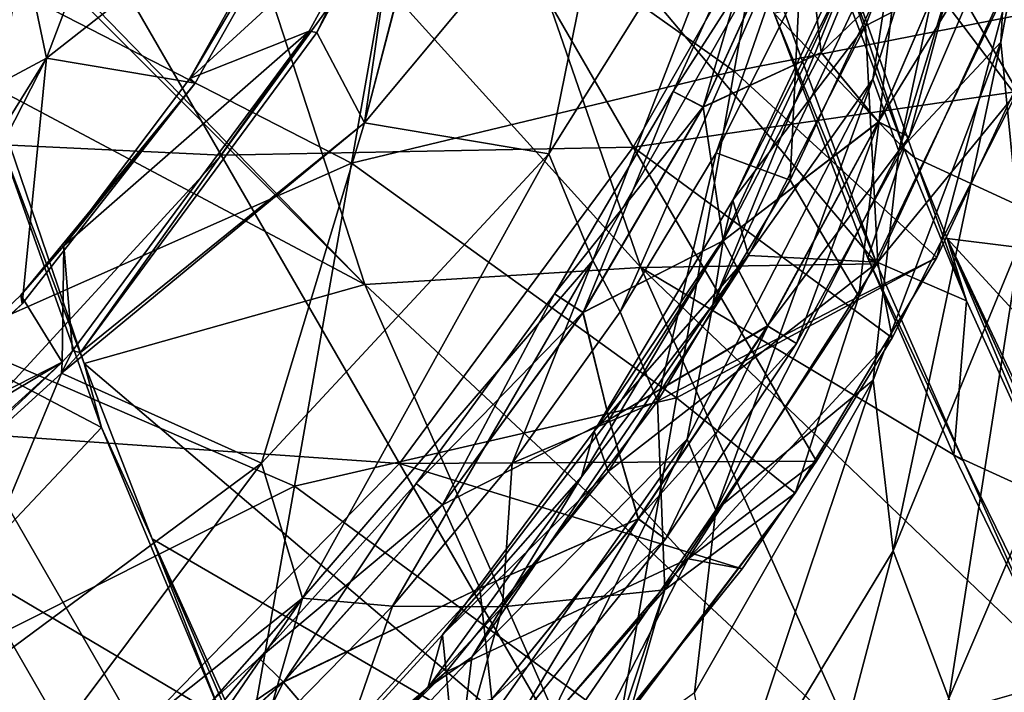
# Model space of a CAD drawing. Extents: x -65 to 803, y -691 to 80.
# Tile 202 of 256: x 695 to 719, y -604 to -587. Entities that reach past the tile are written whole.
import ezdxf

# ---------------------------------------------------------------- set-up
doc = ezdxf.new("R2010")
doc.units = 0
doc.header["$LTSCALE"] = 101.851852
for name, color, linetype in [('20', 7, 'CONTINUOUS'), ('21', 7, 'CONTINUOUS'), ('225', 7, 'CONTINUOUS'), ('226', 7, 'CONTINUOUS'), ('31', 7, 'CONTINUOUS'), ('38', 7, 'CONTINUOUS'), ('39', 7, 'CONTINUOUS'), ('41', 7, 'CONTINUOUS'), ('44', 7, 'CONTINUOUS'), ('45', 7, 'CONTINUOUS'), ('58', 7, 'CONTINUOUS'), ('61', 7, 'CONTINUOUS'), ('73', 7, 'CONTINUOUS'), ('78', 7, 'CONTINUOUS'), ('80', 7, 'CONTINUOUS'), ('82', 7, 'CONTINUOUS'), ('85', 7, 'CONTINUOUS'), ('86', 7, 'CONTINUOUS'), ('88', 7, 'CONTINUOUS'), ('93', 7, 'CONTINUOUS')]:
    doc.layers.add(name, color=color, linetype=linetype)

msp = doc.modelspace()

# ---------------------------------------------------------------- linework, layer by layer
at = {"layer": '20', "color": 7, "linetype": 'CONTINUOUS'}
for points in [[(700.72, -575.191, -5.586), (695.71, -588.405, 0.499), (693.882, -579.703, -9.237), (700.72, -575.191, -5.586)], [(702.909, -582.757, 3.803), (695.71, -588.405, 0.499), (700.72, -575.191, -5.586), (702.909, -582.757, 3.803)], [(706.238, -579.599, 6.079), (706.365, -579.246, 5.965), (703.548, -589.995, 13.71), (706.238, -579.599, 6.079)], [(703.548, -589.995, 13.71), (706.365, -579.246, 5.965), (709.759, -582.553, 16.786), (703.548, -589.995, 13.71)], [(695.71, -588.405, 0.499), (688.313, -592.37, -2.015), (693.882, -579.703, -9.237), (695.71, -588.405, 0.499)], [(704.414, -583.945, 7.448), (706.238, -579.599, 6.079), (703.548, -589.995, 13.71), (704.414, -583.945, 7.448)], [(708.089, -590.759, 26.08), (709.759, -582.553, 16.786), (713.585, -581.979, 28.508), (708.089, -590.759, 26.08)], [(708.089, -590.759, 26.08), (713.585, -581.979, 28.508), (709.174, -593.389, 37.514), (708.089, -590.759, 26.08)], [(709.174, -593.389, 37.514), (713.585, -581.979, 28.508), (714.596, -583.88, 38.966), (709.174, -593.389, 37.514)], [(703.548, -589.995, 13.71), (709.759, -582.553, 16.786), (708.089, -590.759, 26.08), (703.548, -589.995, 13.71)], [(702.909, -582.757, 3.803), (699.372, -589.023, 5.685), (695.71, -588.405, 0.499), (702.909, -582.757, 3.803)], [(702.369, -587.775, 8.611), (704.414, -583.945, 7.448), (703.548, -589.995, 13.71), (702.369, -587.775, 8.611)], [(709.174, -593.389, 37.514), (714.596, -583.88, 38.966), (709.846, -594.659, 47.908), (709.174, -593.389, 37.514)], [(709.846, -594.659, 47.908), (714.596, -583.88, 38.966), (712.208, -590.738, 47.91), (709.846, -594.659, 47.908)], [(712.208, -590.738, 47.91), (714.596, -583.88, 38.966), (714.262, -586.639, 47.913), (712.208, -590.738, 47.91)], [(696.551, -595.661, 10.93), (702.369, -587.775, 8.611), (703.548, -589.995, 13.71), (696.551, -595.661, 10.93)], [(690.251, -599.086, 8.597), (687.999, -600.83, 9.098), (695.71, -588.405, 0.499), (690.251, -599.086, 8.597)], [(695.71, -588.405, 0.499), (687.999, -600.83, 9.098), (688.313, -592.37, -2.015), (695.71, -588.405, 0.499)], [(695.114, -594.459, 7.268), (690.251, -599.086, 8.597), (695.71, -588.405, 0.499), (695.114, -594.459, 7.268)], [(699.372, -589.023, 5.685), (695.114, -594.459, 7.268), (695.71, -588.405, 0.499), (699.372, -589.023, 5.685)], [(696.083, -596.17, 11.077), (696.551, -595.661, 10.93), (703.548, -589.995, 13.71), (696.083, -596.17, 11.077)], [(696.083, -596.17, 11.077), (703.548, -589.995, 13.71), (701.005, -598.387, 23.971), (696.083, -596.17, 11.077)], [(701.005, -598.387, 23.971), (703.548, -589.995, 13.71), (708.089, -590.759, 26.08), (701.005, -598.387, 23.971)], [(701.005, -598.387, 23.971), (708.089, -590.759, 26.08), (702.018, -601.716, 36.277), (701.005, -598.387, 23.971)], [(702.018, -601.716, 36.277), (708.089, -590.759, 26.08), (709.174, -593.389, 37.514), (702.018, -601.716, 36.277)], [(702.018, -601.716, 36.277), (709.174, -593.389, 37.514), (704.237, -601.908, 47.903), (702.018, -601.716, 36.277)], [(704.237, -601.908, 47.903), (709.174, -593.389, 37.514), (707.185, -598.388, 47.905), (704.237, -601.908, 47.903)], [(707.185, -598.388, 47.905), (709.174, -593.389, 37.514), (709.846, -594.659, 47.908), (707.185, -598.388, 47.905)], [(690.099, -601.601, 12.644), (696.083, -596.17, 11.077), (692.56, -604.646, 22.25), (690.099, -601.601, 12.644)], [(692.56, -604.646, 22.25), (696.083, -596.17, 11.077), (701.005, -598.387, 23.971), (692.56, -604.646, 22.25)], [(692.56, -604.646, 22.25), (701.005, -598.387, 23.971), (693.374, -608.588, 35.308), (692.56, -604.646, 22.25)], [(693.374, -608.588, 35.308), (701.005, -598.387, 23.971), (702.018, -601.716, 36.277), (693.374, -608.588, 35.308)], [(693.374, -608.588, 35.308), (702.018, -601.716, 36.277), (693.912, -610.928, 47.898), (693.374, -608.588, 35.308)], [(693.912, -610.928, 47.898), (702.018, -601.716, 36.277), (697.571, -608.202, 47.899), (693.912, -610.928, 47.898)], [(697.571, -608.202, 47.899), (702.018, -601.716, 36.277), (701.022, -605.189, 47.901), (697.571, -608.202, 47.899)], [(701.022, -605.189, 47.901), (702.018, -601.716, 36.277), (704.237, -601.908, 47.903), (701.022, -605.189, 47.901)]]:
    msp.add_3dface(points, dxfattribs=at)
at = {"layer": '21', "color": 7, "linetype": 'CONTINUOUS'}
for points in [[(695.114, -594.459, 7.268), (699.372, -589.023, 5.685), (695.076, -594.241, 7.337), (695.114, -594.459, 7.268)], [(695.076, -594.241, 7.337), (699.372, -589.023, 5.685), (696.138, -593.025, 6.984), (695.076, -594.241, 7.337)], [(696.138, -593.025, 6.984), (699.372, -589.023, 5.685), (699.241, -588.906, 5.781), (696.138, -593.025, 6.984)], [(690.187, -598.912, 8.682), (695.114, -594.459, 7.268), (695.076, -594.241, 7.337), (690.187, -598.912, 8.682)], [(690.251, -599.086, 8.597), (695.114, -594.459, 7.268), (690.187, -598.912, 8.682), (690.251, -599.086, 8.597)]]:
    msp.add_3dface(points, dxfattribs=at)
at = {"layer": '225', "color": 7, "linetype": 'CONTINUOUS'}
for points in [[(716.799, -583.431, 49.85), (718.472, -584.717, 50.685), (714.797, -588.263, 49.85), (716.799, -583.431, 49.85)], [(714.797, -588.263, 55.55), (718.469, -584.716, 54.718), (716.799, -583.431, 55.55), (714.797, -588.263, 55.55)], [(716.211, -589.975, 54.718), (718.469, -584.716, 54.718), (714.797, -588.263, 55.55), (716.211, -589.975, 54.718)], [(718.472, -584.717, 50.685), (716.214, -589.977, 50.685), (714.797, -588.263, 49.85), (718.472, -584.717, 50.685)], [(716.211, -589.975, 54.718), (719.253, -585.011, 52.702), (718.469, -584.716, 54.718), (716.211, -589.975, 54.718)], [(716.214, -589.977, 50.685), (718.472, -584.717, 50.685), (716.965, -590.341, 52.702), (716.214, -589.977, 50.685)], [(716.965, -590.341, 52.702), (718.472, -584.717, 50.685), (719.253, -585.011, 52.702), (716.965, -590.341, 52.702)], [(716.965, -590.341, 52.702), (719.253, -585.011, 52.702), (716.211, -589.975, 54.718), (716.965, -590.341, 52.702)], [(714.797, -588.263, 49.85), (716.214, -589.977, 50.685), (712.382, -592.902, 49.85), (714.797, -588.263, 49.85)], [(712.382, -592.902, 55.55), (716.211, -589.975, 54.718), (714.797, -588.263, 55.55), (712.382, -592.902, 55.55)], [(713.477, -595.004, 54.718), (716.211, -589.975, 54.718), (712.382, -592.902, 55.55), (713.477, -595.004, 54.718)], [(716.214, -589.977, 50.685), (713.48, -595.005, 50.685), (712.382, -592.902, 49.85), (716.214, -589.977, 50.685)], [(713.477, -595.004, 54.718), (716.965, -590.341, 52.702), (716.211, -589.975, 54.718), (713.477, -595.004, 54.718)], [(713.48, -595.005, 50.685), (716.214, -589.977, 50.685), (714.194, -595.437, 52.702), (713.48, -595.005, 50.685)], [(714.194, -595.437, 52.702), (716.214, -589.977, 50.685), (716.965, -590.341, 52.702), (714.194, -595.437, 52.702)], [(714.194, -595.437, 52.702), (716.965, -590.341, 52.702), (713.477, -595.004, 54.718), (714.194, -595.437, 52.702)], [(712.382, -592.902, 49.85), (713.48, -595.005, 50.685), (709.572, -597.313, 49.85), (712.382, -592.902, 49.85)], [(709.572, -597.313, 55.55), (713.477, -595.004, 54.718), (712.382, -592.902, 55.55), (709.572, -597.313, 55.55)], [(710.292, -599.758, 54.718), (713.477, -595.004, 54.718), (709.572, -597.313, 55.55), (710.292, -599.758, 54.718)], [(713.48, -595.005, 50.685), (710.294, -599.76, 50.685), (709.572, -597.313, 49.85), (713.48, -595.005, 50.685)], [(710.292, -599.758, 54.718), (714.194, -595.437, 52.702), (713.477, -595.004, 54.718), (710.292, -599.758, 54.718)], [(710.294, -599.76, 50.685), (713.48, -595.005, 50.685), (710.966, -600.256, 52.702), (710.294, -599.76, 50.685)], [(710.966, -600.256, 52.702), (713.48, -595.005, 50.685), (714.194, -595.437, 52.702), (710.966, -600.256, 52.702)], [(710.966, -600.256, 52.702), (714.194, -595.437, 52.702), (710.292, -599.758, 54.718), (710.966, -600.256, 52.702)], [(709.572, -597.313, 49.85), (710.294, -599.76, 50.685), (706.388, -601.462, 49.85), (709.572, -597.313, 49.85)], [(706.388, -601.462, 55.55), (710.292, -599.758, 54.718), (709.572, -597.313, 55.55), (706.388, -601.462, 55.55)], [(706.681, -604.199, 54.718), (710.292, -599.758, 54.718), (706.388, -601.462, 55.55), (706.681, -604.199, 54.718)], [(710.294, -599.76, 50.685), (706.683, -604.201, 50.685), (706.388, -601.462, 49.85), (710.294, -599.76, 50.685)], [(706.681, -604.199, 54.718), (710.966, -600.256, 52.702), (710.292, -599.758, 54.718), (706.681, -604.199, 54.718)], [(706.683, -604.201, 50.685), (710.294, -599.76, 50.685), (707.306, -604.757, 52.702), (706.683, -604.201, 50.685)], [(707.306, -604.757, 52.702), (710.294, -599.76, 50.685), (710.966, -600.256, 52.702), (707.306, -604.757, 52.702)], [(707.306, -604.757, 52.702), (710.966, -600.256, 52.702), (706.681, -604.199, 54.718), (707.306, -604.757, 52.702)], [(706.388, -601.462, 49.85), (706.683, -604.201, 50.685), (702.855, -605.318, 49.85), (706.388, -601.462, 49.85)], [(702.855, -605.318, 55.55), (706.681, -604.199, 54.718), (706.388, -601.462, 55.55), (702.855, -605.318, 55.55)]]:
    msp.add_3dface(points, dxfattribs=at)
at = {"layer": '226', "color": 7, "linetype": 'CONTINUOUS'}
for points in [[(714.797, -588.263, 55.55), (716.799, -583.431, 55.55), (714.326, -584.267, 54.715), (714.797, -588.263, 55.55)], [(716.799, -583.431, 49.85), (714.797, -588.263, 49.85), (714.329, -584.268, 50.682), (716.799, -583.431, 49.85)], [(711.15, -589.222, 52.698), (714.326, -584.267, 54.715), (713.55, -583.959, 52.698), (711.15, -589.222, 52.698)], [(711.15, -589.222, 52.698), (713.55, -583.959, 52.698), (711.893, -589.608, 50.682), (711.15, -589.222, 52.698)], [(711.893, -589.608, 50.682), (713.55, -583.959, 52.698), (714.329, -584.268, 50.682), (711.893, -589.608, 50.682)], [(711.89, -589.606, 54.715), (714.326, -584.267, 54.715), (711.15, -589.222, 52.698), (711.89, -589.606, 54.715)], [(714.797, -588.263, 55.55), (714.326, -584.267, 54.715), (711.89, -589.606, 54.715), (714.797, -588.263, 55.55)], [(714.797, -588.263, 49.85), (711.893, -589.608, 50.682), (714.329, -584.268, 50.682), (714.797, -588.263, 49.85)], [(712.382, -592.902, 55.55), (714.797, -588.263, 55.55), (711.89, -589.606, 54.715), (712.382, -592.902, 55.55)], [(714.797, -588.263, 49.85), (712.382, -592.902, 49.85), (711.893, -589.608, 50.682), (714.797, -588.263, 49.85)], [(708.229, -594.215, 52.698), (711.89, -589.606, 54.715), (711.15, -589.222, 52.698), (708.229, -594.215, 52.698)], [(708.229, -594.215, 52.698), (711.15, -589.222, 52.698), (708.93, -594.674, 50.682), (708.229, -594.215, 52.698)], [(708.93, -594.674, 50.682), (711.15, -589.222, 52.698), (711.893, -589.608, 50.682), (708.93, -594.674, 50.682)], [(708.928, -594.672, 54.715), (711.89, -589.606, 54.715), (708.229, -594.215, 52.698), (708.928, -594.672, 54.715)], [(712.382, -592.902, 55.55), (711.89, -589.606, 54.715), (708.928, -594.672, 54.715), (712.382, -592.902, 55.55)], [(712.382, -592.902, 49.85), (708.93, -594.674, 50.682), (711.893, -589.608, 50.682), (712.382, -592.902, 49.85)], [(709.572, -597.313, 55.55), (712.382, -592.902, 55.55), (708.928, -594.672, 54.715), (709.572, -597.313, 55.55)], [(712.382, -592.902, 49.85), (709.572, -597.313, 49.85), (708.93, -594.674, 50.682), (712.382, -592.902, 49.85)], [(704.819, -598.887, 52.698), (708.928, -594.672, 54.715), (708.229, -594.215, 52.698), (704.819, -598.887, 52.698)], [(704.819, -598.887, 52.698), (708.229, -594.215, 52.698), (705.47, -599.414, 50.682), (704.819, -598.887, 52.698)], [(705.47, -599.414, 50.682), (708.229, -594.215, 52.698), (708.93, -594.674, 50.682), (705.47, -599.414, 50.682)], [(705.467, -599.412, 54.715), (708.928, -594.672, 54.715), (704.819, -598.887, 52.698), (705.467, -599.412, 54.715)], [(709.572, -597.313, 55.55), (708.928, -594.672, 54.715), (705.467, -599.412, 54.715), (709.572, -597.313, 55.55)], [(709.572, -597.313, 49.85), (705.47, -599.414, 50.682), (708.93, -594.674, 50.682), (709.572, -597.313, 49.85)], [(706.388, -601.462, 55.55), (709.572, -597.313, 55.55), (705.467, -599.412, 54.715), (706.388, -601.462, 55.55)], [(709.572, -597.313, 49.85), (706.388, -601.462, 49.85), (705.47, -599.414, 50.682), (709.572, -597.313, 49.85)], [(700.953, -603.189, 52.698), (705.467, -599.412, 54.715), (704.819, -598.887, 52.698), (700.953, -603.189, 52.698)], [(700.953, -603.189, 52.698), (704.819, -598.887, 52.698), (701.548, -603.78, 50.682), (700.953, -603.189, 52.698)], [(701.548, -603.78, 50.682), (704.819, -598.887, 52.698), (705.47, -599.414, 50.682), (701.548, -603.78, 50.682)], [(701.545, -603.778, 54.715), (705.467, -599.412, 54.715), (700.953, -603.189, 52.698), (701.545, -603.778, 54.715)], [(706.388, -601.462, 55.55), (705.467, -599.412, 54.715), (701.545, -603.778, 54.715), (706.388, -601.462, 55.55)], [(706.388, -601.462, 49.85), (701.548, -603.78, 50.682), (705.47, -599.414, 50.682), (706.388, -601.462, 49.85)], [(702.855, -605.318, 55.55), (706.388, -601.462, 55.55), (701.545, -603.778, 54.715), (702.855, -605.318, 55.55)], [(706.388, -601.462, 49.85), (702.855, -605.318, 49.85), (701.548, -603.78, 50.682), (706.388, -601.462, 49.85)], [(696.672, -607.079, 52.698), (701.545, -603.778, 54.715), (700.953, -603.189, 52.698), (696.672, -607.079, 52.698)], [(696.672, -607.079, 52.698), (700.953, -603.189, 52.698), (697.204, -607.727, 50.682), (696.672, -607.079, 52.698)], [(697.204, -607.727, 50.682), (700.953, -603.189, 52.698), (701.548, -603.78, 50.682), (697.204, -607.727, 50.682)], [(697.202, -607.724, 54.715), (701.545, -603.778, 54.715), (696.672, -607.079, 52.698), (697.202, -607.724, 54.715)], [(702.855, -605.318, 55.55), (701.545, -603.778, 54.715), (697.202, -607.724, 54.715), (702.855, -605.318, 55.55)], [(698.999, -608.852, 49.85), (697.204, -607.727, 50.682), (701.548, -603.78, 50.682), (698.999, -608.852, 49.85)], [(702.855, -605.318, 49.85), (698.999, -608.852, 49.85), (701.548, -603.78, 50.682), (702.855, -605.318, 49.85)]]:
    msp.add_3dface(points, dxfattribs=at)
at = {"layer": '31', "color": 7, "linetype": 'CONTINUOUS'}
for points in [[(704.414, -583.945, 7.448), (702.369, -587.775, 8.611), (704.214, -583.951, 7.569), (704.414, -583.945, 7.448)], [(704.214, -583.951, 7.569), (702.369, -587.775, 8.611), (703.861, -584.671, 7.791), (704.214, -583.951, 7.569)], [(703.861, -584.671, 7.791), (702.369, -587.775, 8.611), (702.185, -587.737, 8.72), (703.861, -584.671, 7.791)], [(702.185, -587.737, 8.72), (696.551, -595.661, 10.93), (696.347, -595.619, 11.042), (702.185, -587.737, 8.72)], [(702.369, -587.775, 8.611), (696.551, -595.661, 10.93), (702.185, -587.737, 8.72), (702.369, -587.775, 8.611)], [(696.551, -595.661, 10.93), (696.083, -596.17, 11.077), (696.347, -595.619, 11.042), (696.551, -595.661, 10.93)], [(696.347, -595.619, 11.042), (696.083, -596.17, 11.077), (696.096, -595.893, 11.122), (696.347, -595.619, 11.042)], [(696.096, -595.893, 11.122), (690.099, -601.601, 12.644), (689.888, -601.535, 12.753), (696.096, -595.893, 11.122)], [(696.083, -596.17, 11.077), (690.099, -601.601, 12.644), (696.096, -595.893, 11.122), (696.083, -596.17, 11.077)]]:
    msp.add_3dface(points, dxfattribs=at)
at = {"layer": '38', "color": 7, "linetype": 'CONTINUOUS'}
for points in [[(699.241, -588.906, 5.781), (702.909, -582.757, 3.803), (702.908, -582.349, 3.805), (699.241, -588.906, 5.781)], [(699.372, -589.023, 5.685), (702.909, -582.757, 3.803), (699.241, -588.906, 5.781), (699.372, -589.023, 5.685)]]:
    msp.add_3dface(points, dxfattribs=at)
at = {"layer": '39', "color": 7, "linetype": 'CONTINUOUS'}
for points in [[(703.861, -584.671, 7.791), (699.241, -588.906, 5.781), (702.908, -582.349, 3.805), (703.861, -584.671, 7.791)], [(699.241, -588.906, 5.781), (703.861, -584.671, 7.791), (702.185, -587.737, 8.72), (699.241, -588.906, 5.781)], [(696.138, -593.025, 6.984), (699.241, -588.906, 5.781), (702.185, -587.737, 8.72), (696.138, -593.025, 6.984)], [(696.138, -593.025, 6.984), (702.185, -587.737, 8.72), (696.347, -595.619, 11.042), (696.138, -593.025, 6.984)], [(695.076, -594.241, 7.337), (696.138, -593.025, 6.984), (696.096, -595.893, 11.122), (695.076, -594.241, 7.337)], [(696.138, -593.025, 6.984), (696.347, -595.619, 11.042), (696.096, -595.893, 11.122), (696.138, -593.025, 6.984)], [(690.187, -598.912, 8.682), (695.076, -594.241, 7.337), (696.096, -595.893, 11.122), (690.187, -598.912, 8.682)], [(686.971, -601.342, 9.382), (690.187, -598.912, 8.682), (696.096, -595.893, 11.122), (686.971, -601.342, 9.382)], [(686.971, -601.342, 9.382), (696.096, -595.893, 11.122), (689.888, -601.535, 12.753), (686.971, -601.342, 9.382)]]:
    msp.add_3dface(points, dxfattribs=at)
at = {"layer": '41', "color": 7, "linetype": 'CONTINUOUS'}
for points in [[(714.037, -591.413, 48.011), (714.262, -586.639, 47.913), (716.721, -585.657, 48.011), (714.037, -591.413, 48.011)], [(712.208, -590.738, 47.91), (714.262, -586.639, 47.913), (714.037, -591.413, 48.011), (712.208, -590.738, 47.91)], [(709.846, -594.659, 47.908), (712.208, -590.738, 47.91), (710.766, -596.857, 48.011), (709.846, -594.659, 47.908)], [(710.766, -596.857, 48.011), (712.208, -590.738, 47.91), (714.037, -591.413, 48.011), (710.766, -596.857, 48.011)], [(707.185, -598.388, 47.905), (709.846, -594.659, 47.908), (710.766, -596.857, 48.011), (707.185, -598.388, 47.905)], [(706.944, -601.929, 48.011), (707.185, -598.388, 47.905), (710.766, -596.857, 48.011), (706.944, -601.929, 48.011)], [(704.237, -601.908, 47.903), (707.185, -598.388, 47.905), (706.944, -601.929, 48.011), (704.237, -601.908, 47.903)], [(701.022, -605.189, 47.901), (704.237, -601.908, 47.903), (702.613, -606.574, 48.011), (701.022, -605.189, 47.901)], [(702.613, -606.574, 48.011), (704.237, -601.908, 47.903), (706.944, -601.929, 48.011), (702.613, -606.574, 48.011)]]:
    msp.add_3dface(points, dxfattribs=at)
at = {"layer": '44', "color": 7, "linetype": 'CONTINUOUS'}
for points in [[(714.037, -591.413, 48.011), (716.721, -585.657, 48.011), (715.727, -594.277, 49.307), (714.037, -591.413, 48.011)], [(716.721, -585.657, 48.011), (719.481, -586.46, 49.307), (715.727, -594.277, 49.307), (716.721, -585.657, 48.011)], [(715.727, -594.277, 49.307), (719.481, -586.46, 49.307), (717.645, -593.318, 52.2), (715.727, -594.277, 49.307)], [(717.645, -593.318, 52.2), (719.481, -586.46, 49.307), (720.508, -587.176, 52.2), (717.645, -593.318, 52.2)], [(710.766, -596.857, 48.011), (714.037, -591.413, 48.011), (715.727, -594.277, 49.307), (710.766, -596.857, 48.011)], [(714.157, -599.127, 52.2), (715.727, -594.277, 49.307), (717.645, -593.318, 52.2), (714.157, -599.127, 52.2)], [(710.766, -596.857, 48.011), (715.727, -594.277, 49.307), (710.943, -601.51, 49.307), (710.766, -596.857, 48.011)], [(710.943, -601.51, 49.307), (715.727, -594.277, 49.307), (714.157, -599.127, 52.2), (710.943, -601.51, 49.307)], [(706.944, -601.929, 48.011), (710.766, -596.857, 48.011), (710.943, -601.51, 49.307), (706.944, -601.929, 48.011)], [(710.081, -604.539, 52.2), (710.943, -601.51, 49.307), (714.157, -599.127, 52.2), (710.081, -604.539, 52.2)], [(706.944, -601.929, 48.011), (710.943, -601.51, 49.307), (705.22, -608.024, 49.307), (706.944, -601.929, 48.011)], [(705.22, -608.024, 49.307), (710.943, -601.51, 49.307), (709.828, -604.838, 52.2), (705.22, -608.024, 49.307)], [(709.828, -604.838, 52.2), (710.943, -601.51, 49.307), (710.081, -604.539, 52.2), (709.828, -604.838, 52.2)], [(702.613, -606.574, 48.011), (706.944, -601.929, 48.011), (705.22, -608.024, 49.307), (702.613, -606.574, 48.011)]]:
    msp.add_3dface(points, dxfattribs=at)
at = {"layer": '45', "color": 7, "linetype": 'CONTINUOUS'}
for points in [[(714.072, -580.678, 52.2), (704.631, -583.029, 52.2), (712.652, -588.727, 52.2), (714.072, -580.678, 52.2)], [(720.508, -587.176, 52.2), (714.072, -580.678, 52.2), (712.652, -588.727, 52.2), (720.508, -587.176, 52.2)], [(704.631, -583.029, 52.2), (694.952, -586.732, 52.2), (703.227, -590.991, 52.2), (704.631, -583.029, 52.2)], [(704.631, -583.029, 52.2), (703.227, -590.991, 52.2), (712.652, -588.727, 52.2), (704.631, -583.029, 52.2)], [(694.952, -586.732, 52.2), (693.436, -595.326, 52.2), (703.227, -590.991, 52.2), (694.952, -586.732, 52.2)], [(717.645, -593.318, 52.2), (720.508, -587.176, 52.2), (712.652, -588.727, 52.2), (717.645, -593.318, 52.2)], [(712.652, -588.727, 52.2), (703.227, -590.991, 52.2), (711.233, -596.776, 52.2), (712.652, -588.727, 52.2)], [(717.645, -593.318, 52.2), (712.652, -588.727, 52.2), (711.233, -596.776, 52.2), (717.645, -593.318, 52.2)], [(703.227, -590.991, 52.2), (693.436, -595.326, 52.2), (701.823, -598.953, 52.2), (703.227, -590.991, 52.2)], [(703.227, -590.991, 52.2), (701.823, -598.953, 52.2), (711.233, -596.776, 52.2), (703.227, -590.991, 52.2)], [(714.157, -599.127, 52.2), (717.645, -593.318, 52.2), (711.233, -596.776, 52.2), (714.157, -599.127, 52.2)], [(693.436, -595.326, 52.2), (691.921, -603.921, 52.2), (701.823, -598.953, 52.2), (693.436, -595.326, 52.2)], [(701.823, -598.953, 52.2), (709.828, -604.838, 52.2), (711.233, -596.776, 52.2), (701.823, -598.953, 52.2)], [(709.828, -604.838, 52.2), (714.157, -599.127, 52.2), (711.233, -596.776, 52.2), (709.828, -604.838, 52.2)], [(701.823, -598.953, 52.2), (691.921, -603.921, 52.2), (700.419, -606.915, 52.2), (701.823, -598.953, 52.2)], [(709.828, -604.838, 52.2), (701.823, -598.953, 52.2), (700.419, -606.915, 52.2), (709.828, -604.838, 52.2)], [(709.828, -604.838, 52.2), (710.081, -604.539, 52.2), (714.157, -599.127, 52.2), (709.828, -604.838, 52.2)], [(691.921, -603.921, 52.2), (690.406, -612.515, 52.2), (700.419, -606.915, 52.2), (691.921, -603.921, 52.2)]]:
    msp.add_3dface(points, dxfattribs=at)
at = {"layer": '58', "color": 7, "linetype": 'CONTINUOUS'}
for points in [[(697.065, -597.504, 150.1), (694.452, -590.173, 150.1), (689.477, -593.518, 150.1), (697.065, -597.504, 150.1)], [(693.788, -600.984, 150.1), (697.065, -597.504, 150.1), (689.477, -593.518, 150.1), (693.788, -600.984, 150.1)], [(700.054, -604.689, 150.1), (697.065, -597.504, 150.1), (693.788, -600.984, 150.1), (700.054, -604.689, 150.1)], [(698.098, -608.45, 150.1), (693.788, -600.984, 150.1), (687.117, -607.209, 150.1), (698.098, -608.45, 150.1)], [(698.098, -608.45, 150.1), (700.054, -604.689, 150.1), (693.788, -600.984, 150.1), (698.098, -608.45, 150.1)]]:
    msp.add_3dface(points, dxfattribs=at)
at = {"layer": '61', "color": 7, "linetype": 'CONTINUOUS'}
for points in [[(719.134, -579.436, 68.213), (716.708, -590.692, 68.936), (716.075, -588.923, 65.454), (719.134, -579.436, 68.213)], [(719.134, -579.436, 68.213), (716.075, -588.923, 65.454), (716.702, -584.83, 62.336), (719.134, -579.436, 68.213)], [(719.605, -581.196, 72.608), (716.708, -590.692, 68.936), (719.134, -579.436, 68.213), (719.605, -581.196, 72.608)], [(720.827, -579.379, 78.993), (719.708, -592.922, 76.614), (719.227, -588.012, 74.518), (720.827, -579.379, 78.993)], [(720.827, -579.379, 78.993), (719.227, -588.012, 74.518), (719.605, -581.196, 72.608), (720.827, -579.379, 78.993)], [(719.605, -581.196, 72.608), (719.227, -588.012, 74.518), (716.708, -590.692, 68.936), (719.605, -581.196, 72.608)], [(699.515, -581.57, 138.12), (692.405, -582.512, 141.356), (703.553, -593.981, 140.946), (699.515, -581.57, 138.12)], [(706.246, -581.688, 133.98), (699.515, -581.57, 138.12), (710.355, -593.566, 136.786), (706.246, -581.688, 133.98)], [(710.355, -593.566, 136.786), (699.515, -581.57, 138.12), (703.553, -593.981, 140.946), (710.355, -593.566, 136.786)], [(712.49, -583.432, 129.437), (706.246, -581.688, 133.98), (716.172, -593.473, 131.798), (712.49, -583.432, 129.437)], [(716.172, -593.473, 131.798), (706.246, -581.688, 133.98), (710.355, -593.566, 136.786), (716.172, -593.473, 131.798)], [(717.096, -590.852, 129.13), (722.722, -593.446, 122.978), (713.905, -581.81, 126.721), (717.096, -590.852, 129.13)], [(713.905, -581.81, 126.721), (722.722, -593.446, 122.978), (718.903, -583.385, 120.378), (713.905, -581.81, 126.721)], [(703.553, -593.981, 140.946), (692.405, -582.512, 141.356), (692.52, -582.948, 141.47), (703.553, -593.981, 140.946)], [(694.288, -589.051, 142.88), (703.553, -593.981, 140.946), (692.52, -582.948, 141.47), (694.288, -589.051, 142.88)], [(722.722, -593.446, 122.978), (726.43, -594.838, 115.889), (718.903, -583.385, 120.378), (722.722, -593.446, 122.978)], [(718.903, -583.385, 120.378), (726.43, -594.838, 115.889), (722.87, -585.956, 113.576), (718.903, -583.385, 120.378)], [(716.702, -584.83, 62.336), (716.075, -588.923, 65.454), (712.132, -594.479, 60.652), (716.702, -584.83, 62.336)], [(716.702, -584.83, 62.336), (712.132, -594.479, 60.652), (715.494, -586.18, 58.546), (716.702, -584.83, 62.336)], [(715.494, -586.18, 58.546), (712.132, -594.479, 60.652), (712.388, -592.856, 58.592), (715.494, -586.18, 58.546)], [(719.227, -588.012, 74.518), (716.568, -600.542, 72.172), (716.078, -596.336, 70.56), (719.227, -588.012, 74.518)], [(719.227, -588.012, 74.518), (716.078, -596.336, 70.56), (716.708, -590.692, 68.936), (719.227, -588.012, 74.518)], [(719.708, -592.922, 76.614), (716.568, -600.542, 72.172), (719.227, -588.012, 74.518), (719.708, -592.922, 76.614)], [(696.636, -595.929, 144.079), (703.553, -593.981, 140.946), (694.288, -589.051, 142.88), (696.636, -595.929, 144.079)], [(716.075, -588.923, 65.454), (712.203, -599.544, 65.875), (711.495, -597.791, 63.233), (716.075, -588.923, 65.454)], [(716.075, -588.923, 65.454), (711.495, -597.791, 63.233), (712.132, -594.479, 60.652), (716.075, -588.923, 65.454)], [(716.708, -590.692, 68.936), (712.203, -599.544, 65.875), (716.075, -588.923, 65.454), (716.708, -590.692, 68.936)], [(716.708, -590.692, 68.936), (716.078, -596.336, 70.56), (712.203, -599.544, 65.875), (716.708, -590.692, 68.936)], [(717.904, -592.849, 129.512), (722.722, -593.446, 122.978), (717.096, -590.852, 129.13), (717.904, -592.849, 129.512)], [(712.388, -592.856, 58.592), (712.132, -594.479, 60.652), (708.894, -598.719, 58.648), (712.388, -592.856, 58.592)], [(719.708, -592.922, 76.614), (717.947, -604.185, 73.62), (716.568, -600.542, 72.172), (719.708, -592.922, 76.614)], [(723.178, -604.021, 130.733), (727.573, -603.358, 123.976), (717.904, -592.849, 129.512), (723.178, -604.021, 130.733)], [(717.904, -592.849, 129.512), (727.573, -603.358, 123.976), (722.722, -593.446, 122.978), (717.904, -592.849, 129.512)], [(720.964, -597.127, 78.712), (717.947, -604.185, 73.62), (719.708, -592.922, 76.614), (720.964, -597.127, 78.712)], [(710.355, -593.566, 136.786), (703.553, -593.981, 140.946), (715.581, -605.208, 138.139), (710.355, -593.566, 136.786)], [(716.172, -593.473, 131.798), (710.355, -593.566, 136.786), (718.293, -598.319, 132.492), (716.172, -593.473, 131.798)], [(718.293, -598.319, 132.492), (710.355, -593.566, 136.786), (720.922, -603.682, 132.946), (718.293, -598.319, 132.492)], [(720.922, -603.682, 132.946), (710.355, -593.566, 136.786), (715.581, -605.208, 138.139), (720.922, -603.682, 132.946)], [(703.553, -593.981, 140.946), (696.636, -595.929, 144.079), (709.077, -606.501, 142.31), (703.553, -593.981, 140.946)], [(715.581, -605.208, 138.139), (703.553, -593.981, 140.946), (709.077, -606.501, 142.31), (715.581, -605.208, 138.139)], [(712.132, -594.479, 60.652), (711.495, -597.791, 63.233), (706.187, -603.165, 59.536), (712.132, -594.479, 60.652)], [(712.132, -594.479, 60.652), (706.187, -603.165, 59.536), (708.894, -598.719, 58.648), (712.132, -594.479, 60.652)], [(709.077, -606.501, 142.31), (696.636, -595.929, 144.079), (698.31, -600.25, 144.644), (709.077, -606.501, 142.31)], [(716.078, -596.336, 70.56), (712.311, -607.575, 68.465), (711.677, -604.045, 67.262), (716.078, -596.336, 70.56)], [(716.078, -596.336, 70.56), (711.677, -604.045, 67.262), (712.203, -599.544, 65.875), (716.078, -596.336, 70.56)], [(716.568, -600.542, 72.172), (712.311, -607.575, 68.465), (716.078, -596.336, 70.56), (716.568, -600.542, 72.172)], [(720.964, -597.127, 78.712), (720.057, -607.696, 74.798), (717.947, -604.185, 73.62), (720.964, -597.127, 78.712)], [(711.495, -597.791, 63.233), (706.666, -607.619, 63.686), (705.868, -605.806, 61.725), (711.495, -597.791, 63.233)], [(711.495, -597.791, 63.233), (705.868, -605.806, 61.725), (706.187, -603.165, 59.536), (711.495, -597.791, 63.233)], [(712.203, -599.544, 65.875), (706.666, -607.619, 63.686), (711.495, -597.791, 63.233), (712.203, -599.544, 65.875)], [(708.894, -598.719, 58.648), (706.187, -603.165, 59.536), (705.107, -603.924, 58.696), (708.894, -598.719, 58.648)], [(712.203, -599.544, 65.875), (711.677, -604.045, 67.262), (706.666, -607.619, 63.686), (712.203, -599.544, 65.875)], [(703.103, -610.836, 145.478), (709.077, -606.501, 142.31), (698.31, -600.25, 144.644), (703.103, -610.836, 145.478)], [(700.725, -605.861, 145.177), (703.103, -610.836, 145.478), (698.31, -600.25, 144.644), (700.725, -605.861, 145.177)], [(716.568, -600.542, 72.172), (713.893, -610.707, 69.328), (712.311, -607.575, 68.465), (716.568, -600.542, 72.172)], [(717.947, -604.185, 73.62), (713.893, -610.707, 69.328), (716.568, -600.542, 72.172), (717.947, -604.185, 73.62)], [(706.187, -603.165, 59.536), (705.868, -605.806, 61.725), (699.232, -610.516, 59.003), (706.187, -603.165, 59.536)], [(706.187, -603.165, 59.536), (699.232, -610.516, 59.003), (705.107, -603.924, 58.696), (706.187, -603.165, 59.536)], [(720.922, -603.682, 132.946), (715.581, -605.208, 138.139), (723.753, -608.847, 133.086), (720.922, -603.682, 132.946)], [(705.107, -603.924, 58.696), (699.232, -610.516, 59.003), (700.714, -608.833, 58.716), (705.107, -603.924, 58.696)]]:
    msp.add_3dface(points, dxfattribs=at)
at = {"layer": '73', "color": 7, "linetype": 'CONTINUOUS'}
for points in [[(717.096, -590.852, 129.13), (713.905, -581.81, 126.721), (716.84, -590.64, 128.951), (717.096, -590.852, 129.13)], [(716.84, -590.64, 128.951), (713.905, -581.81, 126.721), (715.425, -586.863, 128.068), (716.84, -590.64, 128.951)], [(718.378, -594.382, 129.639), (717.096, -590.852, 129.13), (716.84, -590.64, 128.951), (718.378, -594.382, 129.639)], [(717.904, -592.849, 129.512), (717.096, -590.852, 129.13), (718.378, -594.382, 129.639), (717.904, -592.849, 129.512)], [(723.178, -604.021, 130.733), (717.904, -592.849, 129.512), (722.646, -603.356, 130.576), (723.178, -604.021, 130.733)], [(722.646, -603.356, 130.576), (717.904, -592.849, 129.512), (720.64, -599.36, 130.277), (722.646, -603.356, 130.576)], [(720.64, -599.36, 130.277), (717.904, -592.849, 129.512), (718.378, -594.382, 129.639), (720.64, -599.36, 130.277)]]:
    msp.add_3dface(points, dxfattribs=at)
at = {"layer": '78', "color": 7, "linetype": 'CONTINUOUS'}
for points in [[(712.49, -583.432, 129.437), (716.172, -593.473, 131.798), (713.639, -587.304, 130.354), (712.49, -583.432, 129.437)], [(713.639, -587.304, 130.354), (716.172, -593.473, 131.798), (715.951, -593.335, 131.632), (713.639, -587.304, 130.354)], [(716.172, -593.473, 131.798), (718.293, -598.319, 132.492), (715.951, -593.335, 131.632), (716.172, -593.473, 131.798)], [(715.951, -593.335, 131.632), (718.293, -598.319, 132.492), (718.064, -598.184, 132.337), (715.951, -593.335, 131.632)], [(718.064, -598.184, 132.337), (718.293, -598.319, 132.492), (720.359, -602.917, 132.765), (718.064, -598.184, 132.337)], [(718.293, -598.319, 132.492), (720.922, -603.682, 132.946), (720.359, -602.917, 132.765), (718.293, -598.319, 132.492)]]:
    msp.add_3dface(points, dxfattribs=at)
at = {"layer": '80', "color": 7, "linetype": 'CONTINUOUS'}
for points in [[(716.84, -590.64, 128.951), (715.425, -586.863, 128.068), (713.639, -587.304, 130.354), (716.84, -590.64, 128.951)], [(716.84, -590.64, 128.951), (713.639, -587.304, 130.354), (715.951, -593.335, 131.632), (716.84, -590.64, 128.951)], [(718.378, -594.382, 129.639), (716.84, -590.64, 128.951), (715.951, -593.335, 131.632), (718.378, -594.382, 129.639)], [(718.378, -594.382, 129.639), (715.951, -593.335, 131.632), (718.064, -598.184, 132.337), (718.378, -594.382, 129.639)], [(720.64, -599.36, 130.277), (718.378, -594.382, 129.639), (718.064, -598.184, 132.337), (720.64, -599.36, 130.277)], [(720.64, -599.36, 130.277), (718.064, -598.184, 132.337), (720.359, -602.917, 132.765), (720.64, -599.36, 130.277)]]:
    msp.add_3dface(points, dxfattribs=at)
at = {"layer": '82', "color": 7, "linetype": 'CONTINUOUS'}
for points in [[(718.17, -581.677, 57.389), (715.334, -586.124, 57.446), (715.894, -587.606, 57.389), (718.17, -581.677, 57.389)], [(715.334, -586.124, 57.446), (712.618, -591.907, 57.442), (715.894, -587.606, 57.389), (715.334, -586.124, 57.446)], [(715.894, -587.606, 57.389), (712.618, -591.907, 57.442), (713.011, -593.265, 57.389), (715.894, -587.606, 57.389)], [(712.618, -591.907, 57.442), (709.206, -597.594, 57.434), (713.011, -593.265, 57.389), (712.618, -591.907, 57.442)], [(713.011, -593.265, 57.389), (709.206, -597.594, 57.434), (709.552, -598.591, 57.389), (713.011, -593.265, 57.389)], [(709.206, -597.594, 57.434), (705.468, -602.617, 57.424), (709.552, -598.591, 57.389), (709.206, -597.594, 57.434)], [(709.552, -598.591, 57.389), (705.468, -602.617, 57.424), (705.555, -603.527, 57.389), (709.552, -598.591, 57.389)], [(705.468, -602.617, 57.424), (701.312, -607.161, 57.413), (705.555, -603.527, 57.389), (705.468, -602.617, 57.424)], [(705.555, -603.527, 57.389), (701.312, -607.161, 57.413), (701.064, -608.018, 57.389), (705.555, -603.527, 57.389)]]:
    msp.add_3dface(points, dxfattribs=at)
at = {"layer": '85', "color": 7, "linetype": 'CONTINUOUS'}
for points in [[(718.17, -581.677, 57.389), (715.894, -587.606, 57.389), (719.831, -585.561, 56.093), (718.17, -581.677, 57.389)], [(715.894, -587.606, 57.389), (716.196, -593.434, 56.093), (719.831, -585.561, 56.093), (715.894, -587.606, 57.389)], [(719.831, -585.561, 56.093), (716.196, -593.434, 56.093), (719.639, -589.225, 53.2), (719.831, -585.561, 56.093)], [(715.894, -587.606, 57.389), (713.011, -593.265, 57.389), (716.196, -593.434, 56.093), (715.894, -587.606, 57.389)], [(719.639, -589.225, 53.2), (716.196, -593.434, 56.093), (716.549, -595.297, 53.2), (719.639, -589.225, 53.2)], [(713.011, -593.265, 57.389), (709.552, -598.591, 57.389), (716.196, -593.434, 56.093), (713.011, -593.265, 57.389)], [(709.552, -598.591, 57.389), (711.523, -600.739, 56.093), (716.196, -593.434, 56.093), (709.552, -598.591, 57.389)], [(716.196, -593.434, 56.093), (711.523, -600.739, 56.093), (716.549, -595.297, 53.2), (716.196, -593.434, 56.093)], [(716.549, -595.297, 53.2), (711.523, -600.739, 56.093), (714.681, -598.337, 53.2), (716.549, -595.297, 53.2)], [(714.681, -598.337, 53.2), (711.523, -600.739, 56.093), (712.853, -600.99, 53.2), (714.681, -598.337, 53.2)], [(709.552, -598.591, 57.389), (705.555, -603.527, 57.389), (711.523, -600.739, 56.093), (709.552, -598.591, 57.389)], [(705.555, -603.527, 57.389), (705.899, -607.339, 56.093), (711.523, -600.739, 56.093), (705.555, -603.527, 57.389)], [(711.523, -600.739, 56.093), (705.899, -607.339, 56.093), (708.808, -606.011, 53.2), (711.523, -600.739, 56.093)], [(712.853, -600.99, 53.2), (711.523, -600.739, 56.093), (708.808, -606.011, 53.2), (712.853, -600.99, 53.2)], [(705.555, -603.527, 57.389), (701.064, -608.018, 57.389), (705.899, -607.339, 56.093), (705.555, -603.527, 57.389)]]:
    msp.add_3dface(points, dxfattribs=at)
at = {"layer": '86', "color": 7, "linetype": 'CONTINUOUS'}
for points in [[(710.169, -590.601, 53.2), (705.73, -582.914, 53.2), (715.275, -581.667, 53.2), (710.169, -590.601, 53.2)], [(719.639, -589.225, 53.2), (710.169, -590.601, 53.2), (715.275, -581.667, 53.2), (719.639, -589.225, 53.2)], [(722.054, -582.927, 53.2), (719.639, -589.225, 53.2), (715.275, -581.667, 53.2), (722.054, -582.927, 53.2)], [(689.462, -590.292, 53.2), (685.218, -582.941, 53.2), (695.623, -583.186, 53.2), (689.462, -590.292, 53.2)], [(700.014, -590.791, 53.2), (695.623, -583.186, 53.2), (705.73, -582.914, 53.2), (700.014, -590.791, 53.2)], [(710.169, -590.601, 53.2), (700.014, -590.791, 53.2), (705.73, -582.914, 53.2), (710.169, -590.601, 53.2)], [(700.014, -590.791, 53.2), (689.462, -590.292, 53.2), (695.623, -583.186, 53.2), (700.014, -590.791, 53.2)], [(719.639, -589.225, 53.2), (716.549, -595.297, 53.2), (710.169, -590.601, 53.2), (719.639, -589.225, 53.2)], [(693.706, -597.644, 53.2), (689.462, -590.292, 53.2), (700.014, -590.791, 53.2), (693.706, -597.644, 53.2)], [(704.405, -598.396, 53.2), (700.014, -590.791, 53.2), (710.169, -590.601, 53.2), (704.405, -598.396, 53.2)], [(714.681, -598.337, 53.2), (704.405, -598.396, 53.2), (710.169, -590.601, 53.2), (714.681, -598.337, 53.2)], [(716.549, -595.297, 53.2), (714.681, -598.337, 53.2), (710.169, -590.601, 53.2), (716.549, -595.297, 53.2)], [(704.405, -598.396, 53.2), (693.706, -597.644, 53.2), (700.014, -590.791, 53.2), (704.405, -598.396, 53.2)], [(697.95, -604.995, 53.2), (686.36, -602.698, 53.2), (693.706, -597.644, 53.2), (697.95, -604.995, 53.2)], [(697.95, -604.995, 53.2), (693.706, -597.644, 53.2), (704.405, -598.396, 53.2), (697.95, -604.995, 53.2)], [(708.808, -606.011, 53.2), (697.95, -604.995, 53.2), (704.405, -598.396, 53.2), (708.808, -606.011, 53.2)], [(714.681, -598.337, 53.2), (712.853, -600.99, 53.2), (704.405, -598.396, 53.2), (714.681, -598.337, 53.2)], [(712.853, -600.99, 53.2), (708.808, -606.011, 53.2), (704.405, -598.396, 53.2), (712.853, -600.99, 53.2)], [(690.668, -610.16, 53.2), (686.36, -602.698, 53.2), (697.95, -604.995, 53.2), (690.668, -610.16, 53.2)]]:
    msp.add_3dface(points, dxfattribs=at)
at = {"layer": '88', "color": 7, "linetype": 'CONTINUOUS'}
for points in [[(715.334, -586.124, 57.446), (715.494, -586.18, 58.546), (712.618, -591.907, 57.442), (715.334, -586.124, 57.446)], [(715.494, -586.18, 58.546), (712.388, -592.856, 58.592), (712.618, -591.907, 57.442), (715.494, -586.18, 58.546)], [(712.388, -592.856, 58.592), (709.206, -597.594, 57.434), (712.618, -591.907, 57.442), (712.388, -592.856, 58.592)], [(712.388, -592.856, 58.592), (708.894, -598.719, 58.648), (709.206, -597.594, 57.434), (712.388, -592.856, 58.592)], [(708.894, -598.719, 58.648), (705.468, -602.617, 57.424), (709.206, -597.594, 57.434), (708.894, -598.719, 58.648)], [(708.894, -598.719, 58.648), (705.107, -603.924, 58.696), (705.468, -602.617, 57.424), (708.894, -598.719, 58.648)], [(705.107, -603.924, 58.696), (701.312, -607.161, 57.413), (705.468, -602.617, 57.424), (705.107, -603.924, 58.696)], [(705.107, -603.924, 58.696), (700.714, -608.833, 58.716), (701.312, -607.161, 57.413), (705.107, -603.924, 58.696)]]:
    msp.add_3dface(points, dxfattribs=at)
at = {"layer": '93', "color": 7, "linetype": 'CONTINUOUS'}
for points in [[(694.452, -590.173, 150.1), (696.636, -595.929, 144.079), (694.288, -589.051, 142.88), (694.452, -590.173, 150.1)], [(694.452, -590.173, 150.1), (697.065, -597.504, 150.1), (696.636, -595.929, 144.079), (694.452, -590.173, 150.1)], [(696.636, -595.929, 144.079), (697.065, -597.504, 150.1), (698.31, -600.25, 144.644), (696.636, -595.929, 144.079)], [(697.065, -597.504, 150.1), (700.054, -604.689, 150.1), (698.31, -600.25, 144.644), (697.065, -597.504, 150.1)], [(700.054, -604.689, 150.1), (700.725, -605.861, 145.177), (698.31, -600.25, 144.644), (700.054, -604.689, 150.1)]]:
    msp.add_3dface(points, dxfattribs=at)

doc.saveas('drawing.dxf')
